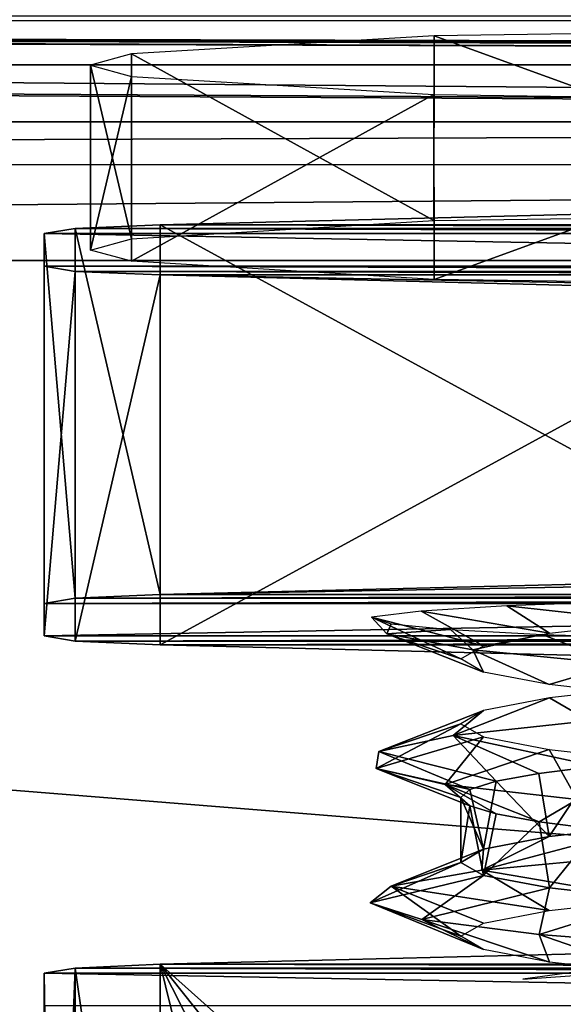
# Model space of a CAD drawing. Header units: millimetres. Extents: x -83 to 83, y -132 to 78.
# Tile 18 of 29: x 10 to 16, y -88 to -78. Entities that reach past the tile are written whole.
import ezdxf

# ---------------------------------------------------------------- set-up
doc = ezdxf.new("R2010")
doc.units = ezdxf.units.MM
doc.header["$LTSCALE"] = 52.148148
for name, color, linetype in [('21', 7, 'CONTINUOUS'), ('22', 7, 'CONTINUOUS'), ('278', 7, 'CONTINUOUS'), ('279', 7, 'CONTINUOUS'), ('280', 7, 'CONTINUOUS'), ('282', 7, 'CONTINUOUS'), ('284', 7, 'CONTINUOUS'), ('285', 7, 'CONTINUOUS'), ('286', 7, 'CONTINUOUS'), ('288', 7, 'CONTINUOUS'), ('289', 7, 'CONTINUOUS'), ('297', 7, 'CONTINUOUS'), ('298', 7, 'CONTINUOUS'), ('299', 7, 'CONTINUOUS'), ('300', 7, 'CONTINUOUS'), ('301', 7, 'CONTINUOUS'), ('302', 7, 'CONTINUOUS'), ('61', 7, 'CONTINUOUS'), ('91', 7, 'CONTINUOUS')]:
    doc.layers.add(name, color=color, linetype=linetype)

msp = doc.modelspace()

# ---------------------------------------------------------------- linework, layer by layer
at = {"layer": '21', "linetype": 'Continuous'}
for points in [[(61.488, -77.937, -10.004), (-70.485, -77.521, -0.478), (61.08, -78.616, -25.565), (61.488, -77.937, -10.004)], [(70.203, -77.873, -8.544), (-70.485, -77.521, -0.478), (62.987, -77.873, -8.544), (70.203, -77.873, -8.544)], [(61.94, -77.892, -8.97), (-70.485, -77.521, -0.478), (61.488, -77.937, -10.004), (61.94, -77.892, -8.97)], [(61.08, -78.616, -25.565), (-70.485, -77.521, -0.478), (-61.94, -77.892, -8.97), (61.08, -78.616, -25.565)], [(70.485, -77.521, -0.478), (-70.485, -77.521, -0.478), (70.203, -77.873, -8.544), (70.485, -77.521, -0.478)], [(62.987, -77.873, -8.544), (-70.485, -77.521, -0.478), (61.94, -77.892, -8.97), (62.987, -77.873, -8.544)], [(-61.488, -77.937, -10.004), (61.08, -78.616, -25.565), (-61.94, -77.892, -8.97), (-61.488, -77.937, -10.004)], [(-61.08, -78.616, -25.565), (61.08, -78.616, -25.565), (-61.488, -77.937, -10.004), (-61.08, -78.616, -25.565)]]:
    msp.add_3dface(points, dxfattribs=at)
at = {"layer": '22', "linetype": 'Continuous'}
for points in [[(-74.25, -78, -29), (-74.47, -77.47, -29), (74.25, -78, -29), (-74.25, -78, -29)], [(74.25, -78, -29), (-74.47, -77.47, -29), (74.47, -77.47, -29), (74.25, -78, -29)], [(-74.25, -110.996, -29), (-74.25, -78, -29), (74.25, -110.996, -29), (-74.25, -110.996, -29)], [(74.25, -110.996, -29), (-74.25, -78, -29), (74.25, -78, -29), (74.25, -110.996, -29)]]:
    msp.add_3dface(points, dxfattribs=at)
at = {"layer": '278', "linetype": 'Continuous'}
for points in [[(18.75, -93.977, -0.534), (18.75, -87.545, -0.815), (11.75, -87.721, -4.852), (18.75, -93.977, -0.534)], [(15.25, -94.627, -2.528), (17.094, -94.444, -1.471), (11.75, -87.721, -4.852), (15.25, -94.627, -2.528)], [(11.75, -94.153, -4.571), (13.428, -94.539, -3.585), (11.75, -87.721, -4.852), (11.75, -94.153, -4.571)], [(13.428, -94.539, -3.585), (15.25, -94.627, -2.528), (11.75, -87.721, -4.852), (13.428, -94.539, -3.585)], [(17.094, -94.444, -1.471), (18.75, -93.977, -0.534), (11.75, -87.721, -4.852), (17.094, -94.444, -1.471)]]:
    msp.add_3dface(points, dxfattribs=at)
at = {"layer": '279', "linetype": 'Continuous'}
for points in [[(10.5, -87.816, -7.015), (10.594, -94.041, -6.065), (10.835, -87.761, -5.766), (10.5, -87.816, -7.015)], [(10.594, -94.041, -6.065), (10.846, -93.959, -5.477), (10.835, -87.761, -5.766), (10.594, -94.041, -6.065)], [(11.75, -94.153, -4.571), (11.75, -87.721, -4.852), (10.835, -87.761, -5.766), (11.75, -94.153, -4.571)], [(10.846, -93.959, -5.477), (11.75, -94.153, -4.571), (10.835, -87.761, -5.766), (10.846, -93.959, -5.477)], [(10.5, -94.248, -6.734), (10.594, -94.041, -6.065), (10.5, -87.816, -7.015), (10.5, -94.248, -6.734)]]:
    msp.add_3dface(points, dxfattribs=at)
at = {"layer": '280', "linetype": 'Continuous'}
msp.add_3dface([(10.5, -94.248, -6.734), (10.5, -87.816, -7.015), (10.5, -88.168, -15.09), (10.5, -94.248, -6.734)], dxfattribs=at)
at = {"layer": '282', "linetype": 'Continuous'}
for points in [[(18.75, -87.545, -0.815), (28.25, -87.721, -4.852), (11.75, -87.721, -4.852), (18.75, -87.545, -0.815)], [(29.5, -87.816, -7.015), (10.5, -87.816, -7.015), (10.835, -87.761, -5.766), (29.5, -87.816, -7.015)], [(10.835, -87.761, -5.766), (11.75, -87.721, -4.852), (29.165, -87.761, -5.766), (10.835, -87.761, -5.766)], [(29.5, -87.816, -7.015), (10.835, -87.761, -5.766), (29.165, -87.761, -5.766), (29.5, -87.816, -7.015)], [(11.75, -87.721, -4.852), (28.25, -87.721, -4.852), (29.165, -87.761, -5.766), (11.75, -87.721, -4.852)], [(10.5, -87.816, -7.015), (29.5, -88.168, -15.09), (10.5, -88.168, -15.09), (10.5, -87.816, -7.015)], [(29.5, -87.816, -7.015), (29.5, -88.168, -15.09), (10.5, -87.816, -7.015), (29.5, -87.816, -7.015)]]:
    msp.add_3dface(points, dxfattribs=at)
at = {"layer": '284', "linetype": 'Continuous'}
for points in [[(15.841, -85.658, -8.377), (15.38, -85.742, -9.238), (15.954, -86.34, -8.184), (15.841, -85.658, -8.377)], [(16.462, -85.578, -7.622), (15.841, -85.658, -8.377), (15.954, -86.34, -8.184), (16.462, -85.578, -7.622)], [(17.059, -86.217, -7.083), (16.462, -85.578, -7.622), (15.954, -86.34, -8.184), (17.059, -86.217, -7.083)], [(15.38, -85.742, -9.238), (15.095, -85.83, -10.174), (15.244, -86.476, -9.574), (15.38, -85.742, -9.238)], [(15.954, -86.34, -8.184), (15.38, -85.742, -9.238), (15.244, -86.476, -9.574), (15.954, -86.34, -8.184)], [(15.095, -85.83, -10.174), (15, -85.919, -11.145), (15.244, -86.476, -9.574), (15.095, -85.83, -10.174)], [(15.244, -86.476, -9.574), (15, -85.919, -11.145), (15, -86.619, -11.116), (15.244, -86.476, -9.574)], [(15, -85.919, -11.145), (15.096, -86.009, -12.118), (15, -86.619, -11.116), (15, -85.919, -11.145)], [(15, -86.619, -11.116), (15.096, -86.009, -12.118), (15.245, -86.761, -12.654), (15, -86.619, -11.116)], [(15.096, -86.009, -12.118), (15.381, -86.096, -13.053), (15.245, -86.761, -12.654), (15.096, -86.009, -12.118)], [(15.381, -86.096, -13.053), (15.844, -86.181, -13.914), (15.245, -86.761, -12.654), (15.381, -86.096, -13.053)], [(15.245, -86.761, -12.654), (15.844, -86.181, -13.914), (15.955, -86.896, -14.042), (15.245, -86.761, -12.654)], [(15.844, -86.181, -13.914), (16.466, -86.261, -14.669), (15.955, -86.896, -14.042), (15.844, -86.181, -13.914)], [(15.955, -86.896, -14.042), (16.466, -86.261, -14.669), (17.06, -87.02, -15.144), (15.955, -86.896, -14.042)]]:
    msp.add_3dface(points, dxfattribs=at)
at = {"layer": '285', "linetype": 'Continuous'}
for points in [[(15.495, -83.846, -7.784), (14.57, -83.902, -9.085), (15.955, -84.142, -8.279), (15.495, -83.846, -7.784)], [(16.719, -83.803, -6.81), (15.495, -83.846, -7.784), (17.06, -84.019, -7.178), (16.719, -83.803, -6.81)], [(17.06, -84.019, -7.178), (15.495, -83.846, -7.784), (15.955, -84.142, -8.279), (17.06, -84.019, -7.178)], [(14.57, -83.902, -9.085), (14.033, -83.969, -10.601), (15.245, -84.278, -9.667), (14.57, -83.902, -9.085)], [(15.245, -84.278, -9.667), (14.033, -83.969, -10.601), (15, -84.42, -11.206), (15.245, -84.278, -9.667)], [(15, -84.42, -11.206), (14.033, -83.969, -10.601), (14.201, -84.15, -12.762), (15, -84.42, -11.206)], [(15.955, -84.142, -8.279), (14.57, -83.902, -9.085), (15.245, -84.278, -9.667), (15.955, -84.142, -8.279)], [(15.245, -84.563, -12.749), (15, -84.42, -11.206), (14.201, -84.15, -12.762), (15.245, -84.563, -12.749)], [(15.13, -84.323, -14.721), (15.245, -84.563, -12.749), (14.201, -84.15, -12.762), (15.13, -84.323, -14.721)], [(15.954, -84.698, -14.138), (15.245, -84.563, -12.749), (15.13, -84.323, -14.721), (15.954, -84.698, -14.138)], [(16.698, -84.475, -16.221), (15.954, -84.698, -14.138), (15.13, -84.323, -14.721), (16.698, -84.475, -16.221)], [(17.059, -84.822, -15.239), (15.954, -84.698, -14.138), (16.698, -84.475, -16.221), (17.059, -84.822, -15.239)], [(14.917, -85.247, -7.982), (16.462, -85.578, -7.622), (16.385, -85.09, -6.386), (14.917, -85.247, -7.982)], [(14.115, -85.422, -9.997), (15.38, -85.742, -9.238), (14.917, -85.247, -7.982), (14.115, -85.422, -9.997)], [(15.841, -85.658, -8.377), (16.462, -85.578, -7.622), (14.917, -85.247, -7.982), (15.841, -85.658, -8.377)], [(15.38, -85.742, -9.238), (15.841, -85.658, -8.377), (14.917, -85.247, -7.982), (15.38, -85.742, -9.238)], [(14.085, -85.603, -12.164), (15.095, -85.83, -10.174), (14.115, -85.422, -9.997), (14.085, -85.603, -12.164)], [(15.095, -85.83, -10.174), (15.38, -85.742, -9.238), (14.115, -85.422, -9.997), (15.095, -85.83, -10.174)], [(15.096, -86.009, -12.118), (15, -85.919, -11.145), (14.085, -85.603, -12.164), (15.096, -86.009, -12.118)], [(14.831, -85.779, -14.2), (15.096, -86.009, -12.118), (14.085, -85.603, -12.164), (14.831, -85.779, -14.2)], [(15, -85.919, -11.145), (15.095, -85.83, -10.174), (14.085, -85.603, -12.164), (15, -85.919, -11.145)], [(15.844, -86.181, -13.914), (15.381, -86.096, -13.053), (14.831, -85.779, -14.2), (15.844, -86.181, -13.914)], [(16.256, -85.938, -15.836), (15.844, -86.181, -13.914), (14.831, -85.779, -14.2), (16.256, -85.938, -15.836)], [(15.381, -86.096, -13.053), (15.096, -86.009, -12.118), (14.831, -85.779, -14.2), (15.381, -86.096, -13.053)], [(16.466, -86.261, -14.669), (15.844, -86.181, -13.914), (16.256, -85.938, -15.836), (16.466, -86.261, -14.669)], [(15.227, -86.704, -7.469), (17.06, -87.016, -7.047), (16.836, -86.553, -6.013), (15.227, -86.704, -7.469)], [(14.245, -86.876, -9.402), (15.954, -87.14, -8.149), (15.227, -86.704, -7.469), (14.245, -86.876, -9.402)], [(15.954, -87.14, -8.149), (17.06, -87.016, -7.047), (15.227, -86.704, -7.469), (15.954, -87.14, -8.149)], [(14.018, -87.057, -11.558), (15, -87.418, -11.077), (14.245, -86.876, -9.402), (14.018, -87.057, -11.558)], [(15.245, -87.275, -9.537), (15.954, -87.14, -8.149), (14.245, -86.876, -9.402), (15.245, -87.275, -9.537)], [(15, -87.418, -11.077), (15.245, -87.275, -9.537), (14.245, -86.876, -9.402), (15, -87.418, -11.077)], [(15.245, -87.56, -12.618), (15, -87.418, -11.077), (14.018, -87.057, -11.558), (15.245, -87.56, -12.618)], [(14.576, -87.235, -13.653), (15.245, -87.56, -12.618), (14.018, -87.057, -11.558), (14.576, -87.235, -13.653)], [(15.955, -87.696, -14.008), (15.245, -87.56, -12.618), (14.576, -87.235, -13.653), (15.955, -87.696, -14.008)], [(15.845, -87.399, -15.412), (15.955, -87.696, -14.008), (14.576, -87.235, -13.653), (15.845, -87.399, -15.412)], [(17.061, -87.819, -15.109), (15.955, -87.696, -14.008), (15.845, -87.399, -15.412), (17.061, -87.819, -15.109)], [(17.66, -87.538, -16.603), (17.061, -87.819, -15.109), (15.845, -87.399, -15.412), (17.66, -87.538, -16.603)]]:
    msp.add_3dface(points, dxfattribs=at)
at = {"layer": '286', "linetype": 'Continuous'}
for points in [[(21.25, -83.549, -0.989), (11.75, -83.725, -5.027), (28.25, -83.725, -5.027), (21.25, -83.549, -0.989)], [(18.75, -83.549, -0.989), (11.75, -83.725, -5.027), (21.25, -83.549, -0.989), (18.75, -83.549, -0.989)], [(28.25, -83.725, -5.027), (10.835, -83.765, -5.941), (29.165, -83.765, -5.941), (28.25, -83.725, -5.027)], [(11.75, -83.725, -5.027), (10.835, -83.765, -5.941), (28.25, -83.725, -5.027), (11.75, -83.725, -5.027)], [(29.165, -83.765, -5.941), (10.5, -83.82, -7.19), (29.5, -83.82, -7.19), (29.165, -83.765, -5.941)], [(10.835, -83.765, -5.941), (10.5, -83.82, -7.19), (29.165, -83.765, -5.941), (10.835, -83.765, -5.941)], [(10.5, -83.82, -7.19), (10.5, -84.172, -15.265), (29.5, -83.82, -7.19), (10.5, -83.82, -7.19)], [(29.5, -83.82, -7.19), (10.5, -84.172, -15.265), (29.5, -84.172, -15.265), (29.5, -83.82, -7.19)], [(10.5, -84.172, -15.265), (10.835, -84.227, -16.514), (29.5, -84.172, -15.265), (10.5, -84.172, -15.265)], [(29.5, -84.172, -15.265), (10.835, -84.227, -16.514), (29.165, -84.227, -16.514), (29.5, -84.172, -15.265)], [(10.835, -84.227, -16.514), (11.75, -84.267, -17.428), (29.165, -84.227, -16.514), (10.835, -84.227, -16.514)], [(29.165, -84.227, -16.514), (11.75, -84.267, -17.428), (28.25, -84.267, -17.428), (29.165, -84.227, -16.514)], [(11.75, -84.267, -17.428), (18.75, -84.443, -21.466), (28.25, -84.267, -17.428), (11.75, -84.267, -17.428)]]:
    msp.add_3dface(points, dxfattribs=at)
at = {"layer": '288', "linetype": 'Continuous'}
for points in [[(18.75, -79.553, -1.164), (28.25, -79.729, -5.201), (11.75, -79.729, -5.201), (18.75, -79.553, -1.164)], [(10.835, -79.769, -6.115), (29.5, -79.823, -7.364), (10.5, -79.823, -7.364), (10.835, -79.769, -6.115)], [(11.75, -79.729, -5.201), (29.165, -79.769, -6.115), (10.835, -79.769, -6.115), (11.75, -79.729, -5.201)], [(29.165, -79.769, -6.115), (29.5, -79.823, -7.364), (10.835, -79.769, -6.115), (29.165, -79.769, -6.115)], [(28.25, -79.729, -5.201), (29.165, -79.769, -6.115), (11.75, -79.729, -5.201), (28.25, -79.729, -5.201)], [(10.5, -79.823, -7.364), (29.5, -80.176, -15.439), (10.5, -80.176, -15.439), (10.5, -79.823, -7.364)], [(29.5, -79.823, -7.364), (29.5, -80.176, -15.439), (10.5, -79.823, -7.364), (29.5, -79.823, -7.364)], [(29.5, -80.176, -15.439), (29.165, -80.231, -16.688), (10.5, -80.176, -15.439), (29.5, -80.176, -15.439)], [(10.5, -80.176, -15.439), (29.165, -80.231, -16.688), (10.835, -80.231, -16.688), (10.5, -80.176, -15.439)], [(29.165, -80.231, -16.688), (28.25, -80.27, -17.602), (10.835, -80.231, -16.688), (29.165, -80.231, -16.688)], [(10.835, -80.231, -16.688), (28.25, -80.27, -17.602), (11.75, -80.27, -17.602), (10.835, -80.231, -16.688)], [(21.25, -80.447, -21.64), (18.75, -80.447, -21.64), (11.75, -80.27, -17.602), (21.25, -80.447, -21.64)], [(28.25, -80.27, -17.602), (21.25, -80.447, -21.64), (11.75, -80.27, -17.602), (28.25, -80.27, -17.602)]]:
    msp.add_3dface(points, dxfattribs=at)
at = {"layer": '289', "linetype": 'Continuous'}
for points in [[(14.71, -77.684, -4.215), (11.441, -77.88, -8.71), (14.709, -79.682, -4.128), (14.71, -77.684, -4.215)], [(20, -79.607, -2.41), (14.71, -77.684, -4.215), (14.709, -79.682, -4.128), (20, -79.607, -2.41)], [(20, -77.609, -2.498), (14.71, -77.684, -4.215), (20, -79.607, -2.41), (20, -77.609, -2.498)], [(11.441, -77.88, -8.71), (11, -78.002, -11.49), (11.441, -79.878, -8.623), (11.441, -77.88, -8.71)], [(14.709, -79.682, -4.128), (11.441, -77.88, -8.71), (11.441, -79.878, -8.623), (14.709, -79.682, -4.128)], [(11.441, -79.878, -8.623), (11, -78.002, -11.49), (11, -80, -11.401), (11.441, -79.878, -8.623)], [(11, -78.002, -11.49), (11.441, -78.123, -14.268), (11, -80, -11.401), (11, -78.002, -11.49)], [(11, -80, -11.401), (11.441, -78.123, -14.268), (11.441, -80.121, -14.181), (11, -80, -11.401)], [(11.441, -78.123, -14.268), (14.709, -78.319, -18.763), (11.441, -80.121, -14.181), (11.441, -78.123, -14.268)], [(11.441, -80.121, -14.181), (14.709, -78.319, -18.763), (14.71, -80.317, -18.676), (11.441, -80.121, -14.181)], [(14.709, -78.319, -18.763), (20, -78.394, -20.48), (14.71, -80.317, -18.676), (14.709, -78.319, -18.763)], [(20, -78.394, -20.48), (20, -80.392, -20.393), (14.71, -80.317, -18.676), (20, -78.394, -20.48)]]:
    msp.add_3dface(points, dxfattribs=at)
at = {"layer": '297', "linetype": 'Continuous'}
for points in [[(18.75, -83.549, -0.989), (18.75, -79.553, -1.164), (11.75, -79.729, -5.201), (18.75, -83.549, -0.989)], [(11.75, -83.725, -5.027), (18.75, -83.549, -0.989), (11.75, -79.729, -5.201), (11.75, -83.725, -5.027)]]:
    msp.add_3dface(points, dxfattribs=at)
at = {"layer": '298', "linetype": 'Continuous'}
for points in [[(10.835, -83.765, -5.941), (10.835, -79.769, -6.115), (10.5, -79.823, -7.364), (10.835, -83.765, -5.941)], [(11.75, -83.725, -5.027), (11.75, -79.729, -5.201), (10.835, -79.769, -6.115), (11.75, -83.725, -5.027)], [(10.835, -83.765, -5.941), (11.75, -83.725, -5.027), (10.835, -79.769, -6.115), (10.835, -83.765, -5.941)], [(10.5, -83.82, -7.19), (10.835, -83.765, -5.941), (10.5, -79.823, -7.364), (10.5, -83.82, -7.19)]]:
    msp.add_3dface(points, dxfattribs=at)
at = {"layer": '299', "linetype": 'Continuous'}
for points in [[(10.5, -83.82, -7.19), (10.5, -79.823, -7.364), (10.5, -80.176, -15.439), (10.5, -83.82, -7.19)], [(10.5, -84.172, -15.265), (10.5, -83.82, -7.19), (10.5, -80.176, -15.439), (10.5, -84.172, -15.265)]]:
    msp.add_3dface(points, dxfattribs=at)
at = {"layer": '300', "linetype": 'Continuous'}
for points in [[(10.5, -84.172, -15.265), (10.5, -80.176, -15.439), (10.835, -80.231, -16.688), (10.5, -84.172, -15.265)], [(10.835, -84.227, -16.514), (10.5, -84.172, -15.265), (10.835, -80.231, -16.688), (10.835, -84.227, -16.514)], [(10.835, -84.227, -16.514), (10.835, -80.231, -16.688), (11.75, -80.27, -17.602), (10.835, -84.227, -16.514)], [(11.75, -84.267, -17.428), (10.835, -84.227, -16.514), (11.75, -80.27, -17.602), (11.75, -84.267, -17.428)]]:
    msp.add_3dface(points, dxfattribs=at)
at = {"layer": '301', "linetype": 'Continuous'}
for points in [[(18.75, -80.447, -21.64), (11.75, -84.267, -17.428), (11.75, -80.27, -17.602), (18.75, -80.447, -21.64)], [(18.75, -84.443, -21.466), (11.75, -84.267, -17.428), (18.75, -80.447, -21.64), (18.75, -84.443, -21.466)]]:
    msp.add_3dface(points, dxfattribs=at)
at = {"layer": '302', "linetype": 'Continuous'}
for points in [[(14.201, -84.15, -12.762), (14.033, -83.969, -10.601), (14.248, -84.039, -12.215), (14.201, -84.15, -12.762)], [(14.886, -84.103, -13.675), (14.201, -84.15, -12.762), (14.248, -84.039, -12.215), (14.886, -84.103, -13.675)], [(15.13, -84.323, -14.721), (14.201, -84.15, -12.762), (14.886, -84.103, -13.675), (15.13, -84.323, -14.721)], [(15.877, -84.155, -14.872), (15.13, -84.323, -14.721), (14.886, -84.103, -13.675), (15.877, -84.155, -14.872)], [(16.698, -84.475, -16.221), (15.13, -84.323, -14.721), (15.877, -84.155, -14.872), (16.698, -84.475, -16.221)], [(17.131, -84.192, -15.725), (16.698, -84.475, -16.221), (15.877, -84.155, -14.872), (17.131, -84.192, -15.725)], [(15.955, -84.842, -8.249), (16.385, -85.09, -6.386), (17.06, -84.719, -7.148), (15.955, -84.842, -8.249)], [(14.917, -85.247, -7.982), (16.385, -85.09, -6.386), (15.955, -84.842, -8.249), (14.917, -85.247, -7.982)], [(15.244, -84.978, -9.639), (14.917, -85.247, -7.982), (15.955, -84.842, -8.249), (15.244, -84.978, -9.639)], [(15, -85.12, -11.178), (14.115, -85.422, -9.997), (15.244, -84.978, -9.639), (15, -85.12, -11.178)], [(14.115, -85.422, -9.997), (14.917, -85.247, -7.982), (15.244, -84.978, -9.639), (14.115, -85.422, -9.997)], [(15.244, -85.262, -12.718), (14.085, -85.603, -12.164), (15, -85.12, -11.178), (15.244, -85.262, -12.718)], [(14.085, -85.603, -12.164), (14.115, -85.422, -9.997), (15, -85.12, -11.178), (14.085, -85.603, -12.164)], [(14.831, -85.779, -14.2), (14.085, -85.603, -12.164), (15.244, -85.262, -12.718), (14.831, -85.779, -14.2)], [(15.953, -85.398, -14.106), (14.831, -85.779, -14.2), (15.244, -85.262, -12.718), (15.953, -85.398, -14.106)], [(16.256, -85.938, -15.836), (14.831, -85.779, -14.2), (15.953, -85.398, -14.106), (16.256, -85.938, -15.836)], [(17.059, -85.521, -15.208), (16.256, -85.938, -15.836), (15.953, -85.398, -14.106), (17.059, -85.521, -15.208)], [(17.059, -86.217, -7.083), (15.954, -86.34, -8.184), (15.227, -86.704, -7.469), (17.059, -86.217, -7.083)], [(17.059, -86.217, -7.083), (15.227, -86.704, -7.469), (16.836, -86.553, -6.013), (17.059, -86.217, -7.083)], [(15.954, -86.34, -8.184), (15.244, -86.476, -9.574), (15.227, -86.704, -7.469), (15.954, -86.34, -8.184)], [(15.244, -86.476, -9.574), (15, -86.619, -11.116), (14.245, -86.876, -9.402), (15.244, -86.476, -9.574)], [(15.244, -86.476, -9.574), (14.245, -86.876, -9.402), (15.227, -86.704, -7.469), (15.244, -86.476, -9.574)], [(15, -86.619, -11.116), (15.245, -86.761, -12.654), (14.018, -87.057, -11.558), (15, -86.619, -11.116)], [(15, -86.619, -11.116), (14.018, -87.057, -11.558), (14.245, -86.876, -9.402), (15, -86.619, -11.116)], [(15.245, -86.761, -12.654), (14.576, -87.235, -13.653), (14.018, -87.057, -11.558), (15.245, -86.761, -12.654)], [(15.245, -86.761, -12.654), (15.955, -86.896, -14.042), (14.576, -87.235, -13.653), (15.245, -86.761, -12.654)], [(15.955, -86.896, -14.042), (15.845, -87.399, -15.412), (14.576, -87.235, -13.653), (15.955, -86.896, -14.042)], [(15.955, -86.896, -14.042), (17.06, -87.02, -15.144), (15.845, -87.399, -15.412), (15.955, -86.896, -14.042)], [(17.06, -87.02, -15.144), (17.66, -87.538, -16.603), (15.845, -87.399, -15.412), (17.06, -87.02, -15.144)], [(15.67, -87.883, -8.555), (16.427, -87.829, -7.32), (16.465, -87.775, -7.523), (15.67, -87.883, -8.555)]]:
    msp.add_3dface(points, dxfattribs=at)
at = {"layer": '61', "linetype": 'Continuous'}
for points in [[(61.08, -78.616, -25.565), (-61.08, -78.616, -25.565), (-61.071, -79.077, -26.583), (61.08, -78.616, -25.565)], [(61.071, -79.078, -26.584), (61.08, -78.616, -25.565), (-61.071, -79.077, -26.583), (61.071, -79.078, -26.584)], [(-61.068, -80.115, -27), (61.071, -79.078, -26.584), (-61.071, -79.077, -26.583), (-61.068, -80.115, -27)], [(61.068, -80.115, -27), (61.071, -79.078, -26.584), (-61.068, -80.115, -27), (61.068, -80.115, -27)]]:
    msp.add_3dface(points, dxfattribs=at)
at = {"layer": '91', "linetype": 'Continuous'}
for points in [[(61.068, -97.067, -27), (-61.068, -80.115, -27), (61.068, -103.083, -27), (61.068, -97.067, -27)], [(61.068, -103.083, -27), (-61.068, -80.115, -27), (61.506, -104.143, -27), (61.068, -103.083, -27)], [(61.068, -80.115, -27), (-61.068, -80.115, -27), (61.068, -89.933, -27), (61.068, -80.115, -27)], [(69.609, -111.039, -27), (-61.068, -80.115, -27), (-61.068, -89.933, -27), (69.609, -111.039, -27)], [(-61.068, -80.115, -27), (69.609, -111.039, -27), (61.506, -104.143, -27), (-61.068, -80.115, -27)], [(61.068, -89.933, -27), (-61.068, -80.115, -27), (61.068, -97.067, -27), (61.068, -89.933, -27)]]:
    msp.add_3dface(points, dxfattribs=at)

doc.saveas('drawing.dxf')
